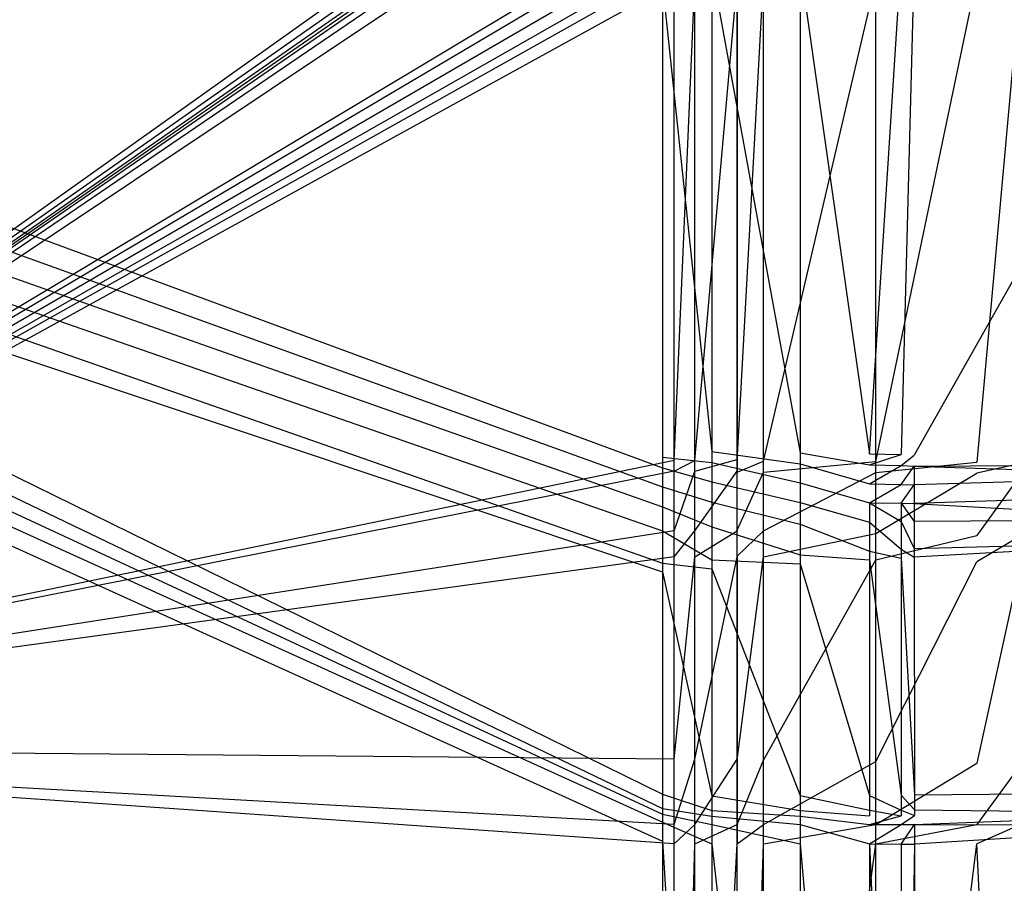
# Model space of a CAD drawing. Extents: x 0 to 0.86, y -0.605 to 0.
# Tile 23 of 33: x 0.546 to 0.702, y -0.314 to -0.177. Entities that reach past the tile are written whole.
import ezdxf

# ---------------------------------------------------------------- set-up
doc = ezdxf.new("R2010")
doc.units = 0
doc.layers.add('L3_BECKEN_N_692210__0___REPLACE', color=7, linetype='CONTINUOUS')

msp = doc.modelspace()

# ---------------------------------------------------------------- linework, layer by layer
at = {"layer": 'L3_BECKEN_N_692210__0___REPLACE', "color": 8}
for points, invisible_edges in [([(0.644422, -0.139971), (0.43, -0.2925), (0.215578, -0.139971), (0.644422, -0.139971)], 14), ([(0.64698, -0.140268), (0.43, -0.2925), (0.644422, -0.139971), (0.64698, -0.140268)], 14), ([(0.648232, -0.140805), (0.43, -0.2925), (0.64698, -0.140268), (0.648232, -0.140805)], 14), ([(0.64881, -0.14119), (0.43, -0.2925), (0.648232, -0.140805), (0.64881, -0.14119)], 14), ([(0.649179, -0.141744), (0.43, -0.2925), (0.64881, -0.14119), (0.649179, -0.141744)], 14), ([(0.649701, -0.14298), (0.43, -0.2925), (0.649179, -0.141744), (0.649701, -0.14298)], 14), ([(0.65003, -0.145619), (0.43, -0.2925), (0.649701, -0.14298), (0.65003, -0.145619)], 14), ([(0.65003, -0.160495), (0.43, -0.2925), (0.65003, -0.145619), (0.65003, -0.160495)], 14), ([(0.65003, -0.16246), (0.43, -0.2925), (0.65003, -0.160495), (0.65003, -0.16246)], 14), ([(0.65003, -0.16485), (0.43, -0.2925), (0.65003, -0.16246), (0.65003, -0.16485)], 14), ([(0.65003, -0.167241), (0.43, -0.2925), (0.65003, -0.16485), (0.65003, -0.167241)], 14), ([(0.733353, -0.166137, 0.32745), (0.688064, -0.167919, 0.064844), (0.688101, -0.246275, 0.064844), (0.733353, -0.166137, 0.32745)], 14), ([(0.733353, -0.166137, 0.32745), (0.688101, -0.246275, 0.064844), (0.734197, -0.247838, 0.32745), (0.733353, -0.166137, 0.32745)], 14), ([(0.65003, -0.169031), (0.43, -0.2925), (0.65003, -0.167241), (0.65003, -0.169031)], 14), ([(0.67, -0.168677, 0.027934), (0.681, -0.246089, 0.038909), (0.681, -0.168207, 0.038909), (0.67, -0.168677, 0.027934)], 14), ([(0.686, -0.168, 0.052876), (0.681, -0.246089, 0.038909), (0.686, -0.246204, 0.052876), (0.686, -0.168, 0.052876)], 13), ([(0.681, -0.246089, 0.038909), (0.686, -0.168, 0.052876), (0.681, -0.168207, 0.038909), (0.681, -0.246089, 0.038909)], 14), ([(0.688064, -0.167919, 0.064844), (0.686, -0.246204, 0.052876), (0.688101, -0.246275, 0.064844), (0.688064, -0.167919, 0.064844)], 14), ([(0.688064, -0.167919, 0.064844), (0.686, -0.168, 0.052876), (0.686, -0.246204, 0.052876), (0.688064, -0.167919, 0.064844)], 14), ([(0.65003, -0.171468), (0.43, -0.2925), (0.65003, -0.169031), (0.65003, -0.171468)], 14), ([(0.648189, -0.171804, 0.022946), (0.656, -0.245717, 0.022946), (0.656, -0.169281, 0.022946), (0.648189, -0.171804, 0.022946)], 14), ([(0.656, -0.169281, 0.022946), (0.67, -0.24591, 0.027934), (0.67, -0.168677, 0.027934), (0.656, -0.169281, 0.022946)], 14), ([(0.67, -0.24591, 0.027934), (0.656, -0.169281, 0.022946), (0.656, -0.245717, 0.022946), (0.67, -0.24591, 0.027934)], 13), ([(0.681, -0.246089, 0.038909), (0.67, -0.168677, 0.027934), (0.67, -0.24591, 0.027934), (0.681, -0.246089, 0.038909)], 13), ([(0.65003, -0.247159), (0.43, -0.2925), (0.65003, -0.171468), (0.65003, -0.247159)], 14), ([(0.653286, -0.171468), (0.65003, -0.247159), (0.65003, -0.171468), (0.653286, -0.171468)], 13), ([(0.65003, -0.247159), (0.653286, -0.171468), (0.653286, -0.247159), (0.65003, -0.247159)], 14), ([(0.66, -0.171468), (0.653286, -0.247159), (0.653286, -0.171468), (0.66, -0.171468)], 13), ([(0.653286, -0.247159), (0.66, -0.171468), (0.66, -0.246999), (0.653286, -0.247159)], 14), ([(0.66418, -0.171172, 0.016292), (0.66, -0.247235, 0.014965), (0.66, -0.171197, 0.014965), (0.66418, -0.171172, 0.016292)], 13), ([(0.66, -0.247235, 0.014965), (0.66418, -0.171172, 0.016292), (0.66418, -0.247244, 0.016292), (0.66, -0.247235, 0.014965)], 14), ([(0.66, -0.246999), (0.66, -0.171197, 0.014965), (0.66, -0.247235, 0.014965), (0.66, -0.246999)], 13), ([(0.66, -0.171197, 0.014965), (0.66, -0.246999), (0.66, -0.171468), (0.66, -0.171197, 0.014965)], 14), ([(0.682, -0.171068, 0.021948), (0.66418, -0.247244, 0.016292), (0.66418, -0.171172, 0.016292), (0.682, -0.171068, 0.021948)], 13), ([(0.66418, -0.247244, 0.016292), (0.682, -0.171068, 0.021948), (0.682, -0.247284, 0.021948), (0.66418, -0.247244, 0.016292)], 14), ([(0.698, -0.170777, 0.037911), (0.682, -0.247284, 0.021948), (0.682, -0.171068, 0.021948), (0.698, -0.170777, 0.037911)], 13), ([(0.682, -0.247284, 0.021948), (0.698, -0.170777, 0.037911), (0.698, -0.247425, 0.037911), (0.682, -0.247284, 0.021948)], 14), ([(0.698, -0.247425, 0.037911), (0.705, -0.170379, 0.05986), (0.705, -0.247633, 0.05986), (0.698, -0.247425, 0.037911)], 13), ([(0.705, -0.170379, 0.05986), (0.698, -0.247425, 0.037911), (0.698, -0.170777, 0.037911), (0.705, -0.170379, 0.05986)], 14), ([(0.461259, -0.179388, 0.022946), (0.648189, -0.171804, 0.022946), (0.460858, -0.174948, 0.022946), (0.461259, -0.179388, 0.022946)], 13), ([(0.648189, -0.171804, 0.022946), (0.461259, -0.179388, 0.022946), (0.648189, -0.246609, 0.022946), (0.648189, -0.171804, 0.022946)], 14), ([(0.656, -0.245717, 0.022946), (0.648189, -0.171804, 0.022946), (0.648189, -0.246609, 0.022946), (0.656, -0.245717, 0.022946)], 13), ([(0.648189, -0.248311, 0.022946), (0.461259, -0.179388, 0.022946), (0.461024, -0.18384, 0.022946), (0.648189, -0.248311, 0.022946)], 13), ([(0.461259, -0.179388, 0.022946), (0.648189, -0.248311, 0.022946), (0.648189, -0.246609, 0.022946), (0.461259, -0.179388, 0.022946)], 14), ([(0.648189, -0.251294, 0.022946), (0.461024, -0.18384, 0.022946), (0.460158, -0.188214, 0.022946), (0.648189, -0.251294, 0.022946)], 13), ([(0.461024, -0.18384, 0.022946), (0.648189, -0.251294, 0.022946), (0.648189, -0.248311, 0.022946), (0.461024, -0.18384, 0.022946)], 14), ([(0.648189, -0.254458, 0.022946), (0.460158, -0.188214, 0.022946), (0.458678, -0.192419, 0.022946), (0.648189, -0.254458, 0.022946)], 13), ([(0.460158, -0.188214, 0.022946), (0.648189, -0.254458, 0.022946), (0.648189, -0.251294, 0.022946), (0.460158, -0.188214, 0.022946)], 14), ([(0.648189, -0.258284, 0.022946), (0.458678, -0.192419, 0.022946), (0.456614, -0.196372, 0.022946), (0.648189, -0.258284, 0.022946)], 13), ([(0.458678, -0.192419, 0.022946), (0.648189, -0.258284, 0.022946), (0.648189, -0.254458, 0.022946), (0.458678, -0.192419, 0.022946)], 14), ([(0.648189, -0.26343, 0.022946), (0.456614, -0.196372, 0.022946), (0.45401, -0.19999, 0.022946), (0.648189, -0.26343, 0.022946)], 13), ([(0.456614, -0.196372, 0.022946), (0.648189, -0.26343, 0.022946), (0.648189, -0.258284, 0.022946), (0.456614, -0.196372, 0.022946)], 14), ([(0.648189, -0.264796, 0.022946), (0.45401, -0.19999, 0.022946), (0.450916, -0.203201, 0.022946), (0.648189, -0.264796, 0.022946)], 13), ([(0.45401, -0.19999, 0.022946), (0.648189, -0.264796, 0.022946), (0.648189, -0.26343, 0.022946), (0.45401, -0.19999, 0.022946)], 14), ([(0.631308, -0.444523, 0.022946), (0.409997, -0.203964, 0.022946), (0.228692, -0.444523, 0.022946), (0.631308, -0.444523, 0.022946)], 13), ([(0.409997, -0.203964, 0.022946), (0.631308, -0.444523, 0.022946), (0.413616, -0.206569, 0.022946), (0.409997, -0.203964, 0.022946)], 10), ([(0.648189, -0.299994, 0.022946), (0.450916, -0.203201, 0.022946), (0.447398, -0.205939, 0.022946), (0.648189, -0.299994, 0.022946)], 13), ([(0.450916, -0.203201, 0.022946), (0.648189, -0.299994, 0.022946), (0.648189, -0.264796, 0.022946), (0.450916, -0.203201, 0.022946)], 14), ([(0.648189, -0.302278, 0.022946), (0.447398, -0.205939, 0.022946), (0.443525, -0.208148, 0.022946), (0.648189, -0.302278, 0.022946)], 13), ([(0.447398, -0.205939, 0.022946), (0.648189, -0.302278, 0.022946), (0.648189, -0.299994, 0.022946), (0.447398, -0.205939, 0.022946)], 14), ([(0.643171, -0.439505, 0.022946), (0.417568, -0.208632, 0.022946), (0.413616, -0.206569, 0.022946), (0.643171, -0.439505, 0.022946)], 13), ([(0.413616, -0.206569, 0.022946), (0.631308, -0.444523, 0.022946), (0.643171, -0.439505, 0.022946), (0.413616, -0.206569, 0.022946)], 13), ([(0.645614, -0.436248, 0.022946), (0.421773, -0.210112, 0.022946), (0.417568, -0.208632, 0.022946), (0.645614, -0.436248, 0.022946)], 13), ([(0.417568, -0.208632, 0.022946), (0.643171, -0.439505, 0.022946), (0.645614, -0.436248, 0.022946), (0.417568, -0.208632, 0.022946)], 14), ([(0.648189, -0.303166, 0.022946), (0.443525, -0.208148, 0.022946), (0.439377, -0.209784, 0.022946), (0.648189, -0.303166, 0.022946)], 13), ([(0.443525, -0.208148, 0.022946), (0.648189, -0.303166, 0.022946), (0.648189, -0.302278, 0.022946), (0.443525, -0.208148, 0.022946)], 14), ([(0.421773, -0.210112, 0.022946), (0.645614, -0.436248, 0.022946), (0.647322, -0.431976, 0.022946), (0.421773, -0.210112, 0.022946)], 14), ([(0.647322, -0.431976, 0.022946), (0.426147, -0.210978, 0.022946), (0.421773, -0.210112, 0.022946), (0.647322, -0.431976, 0.022946)], 13), ([(0.648189, -0.30444, 0.022946), (0.439377, -0.209784, 0.022946), (0.435039, -0.210813, 0.022946), (0.648189, -0.30444, 0.022946)], 13), ([(0.439377, -0.209784, 0.022946), (0.648189, -0.30444, 0.022946), (0.648189, -0.303166, 0.022946), (0.439377, -0.209784, 0.022946)], 14), ([(0.648189, -0.427642, 0.022946), (0.430599, -0.211213, 0.022946), (0.426147, -0.210978, 0.022946), (0.648189, -0.427642, 0.022946)], 13), ([(0.426147, -0.210978, 0.022946), (0.647322, -0.431976, 0.022946), (0.648189, -0.427642, 0.022946), (0.426147, -0.210978, 0.022946)], 14), ([(0.648189, -0.307462, 0.022946), (0.435039, -0.210813, 0.022946), (0.430599, -0.211213, 0.022946), (0.648189, -0.307462, 0.022946)], 13), ([(0.430599, -0.211213, 0.022946), (0.648189, -0.427642, 0.022946), (0.648189, -0.307462, 0.022946), (0.430599, -0.211213, 0.022946)], 14), ([(0.435039, -0.210813, 0.022946), (0.648189, -0.307462, 0.022946), (0.648189, -0.30444, 0.022946), (0.435039, -0.210813, 0.022946)], 14), ([(0.648189, -0.246609, 0.022946), (0.656, -0.247457, 0.022946), (0.656, -0.245717, 0.022946), (0.648189, -0.246609, 0.022946)], 14), ([(0.656, -0.247457, 0.022946), (0.648189, -0.246609, 0.022946), (0.648189, -0.248311, 0.022946), (0.656, -0.247457, 0.022946)], 13), ([(0.67, -0.24765, 0.027934), (0.656, -0.245717, 0.022946), (0.656, -0.247457, 0.022946), (0.67, -0.24765, 0.027934)], 13), ([(0.656, -0.245717, 0.022946), (0.67, -0.24765, 0.027934), (0.67, -0.24591, 0.027934), (0.656, -0.245717, 0.022946)], 14), ([(0.681, -0.247829, 0.038909), (0.67, -0.24591, 0.027934), (0.67, -0.24765, 0.027934), (0.681, -0.247829, 0.038909)], 13), ([(0.67, -0.24591, 0.027934), (0.681, -0.247829, 0.038909), (0.681, -0.246089, 0.038909), (0.67, -0.24591, 0.027934)], 14), ([(0.681, -0.247829, 0.038909), (0.686, -0.246204, 0.052876), (0.681, -0.246089, 0.038909), (0.681, -0.247829, 0.038909)], 14), ([(0.686, -0.246204, 0.052876), (0.681, -0.247829, 0.038909), (0.686, -0.247944, 0.052876), (0.686, -0.246204, 0.052876)], 13), ([(0.686, -0.247944, 0.052876), (0.688101, -0.246275, 0.064844), (0.686, -0.246204, 0.052876), (0.686, -0.247944, 0.052876)], 14), ([(0.688101, -0.246275, 0.064844), (0.686, -0.247944, 0.052876), (0.688102, -0.248015, 0.064844), (0.688101, -0.246275, 0.064844)], 13), ([(0.688102, -0.248015, 0.064844), (0.734197, -0.247838, 0.32745), (0.688101, -0.246275, 0.064844), (0.688102, -0.248015, 0.064844)], 14), ([(0.65003, -0.248829), (0.43, -0.2925), (0.65003, -0.247159), (0.65003, -0.248829)], 14), ([(0.648189, -0.248311, 0.022946), (0.656, -0.250505, 0.022946), (0.656, -0.247457, 0.022946), (0.648189, -0.248311, 0.022946)], 14), ([(0.653286, -0.247159), (0.65003, -0.248829), (0.65003, -0.247159), (0.653286, -0.247159)], 13), ([(0.65003, -0.248829), (0.653286, -0.247159), (0.653286, -0.248829), (0.65003, -0.248829)], 14), ([(0.66, -0.246999), (0.653286, -0.248829), (0.653286, -0.247159), (0.66, -0.246999)], 13), ([(0.653286, -0.248829), (0.66, -0.246999), (0.66, -0.248829), (0.653286, -0.248829)], 14), ([(0.67, -0.250668, 0.027934), (0.656, -0.247457, 0.022946), (0.656, -0.250505, 0.022946), (0.67, -0.250668, 0.027934)], 13), ([(0.656, -0.247457, 0.022946), (0.67, -0.250668, 0.027934), (0.67, -0.24765, 0.027934), (0.656, -0.247457, 0.022946)], 14), ([(0.66, -0.247235, 0.014965), (0.66, -0.248829), (0.66, -0.246999), (0.66, -0.247235, 0.014965)], 14), ([(0.66418, -0.247244, 0.016292), (0.66, -0.248975, 0.014965), (0.66, -0.247235, 0.014965), (0.66418, -0.247244, 0.016292)], 13), ([(0.66, -0.248829), (0.66, -0.247235, 0.014965), (0.66, -0.248975, 0.014965), (0.66, -0.248829)], 13), ([(0.66, -0.248975, 0.014965), (0.66418, -0.247244, 0.016292), (0.66418, -0.248984, 0.016292), (0.66, -0.248975, 0.014965)], 14), ([(0.682, -0.247284, 0.021948), (0.66418, -0.248984, 0.016292), (0.66418, -0.247244, 0.016292), (0.682, -0.247284, 0.021948)], 13), ([(0.66418, -0.248984, 0.016292), (0.682, -0.247284, 0.021948), (0.682, -0.249024, 0.021948), (0.66418, -0.248984, 0.016292)], 14), ([(0.681, -0.250822, 0.038909), (0.67, -0.24765, 0.027934), (0.67, -0.250668, 0.027934), (0.681, -0.250822, 0.038909)], 13), ([(0.67, -0.24765, 0.027934), (0.681, -0.250822, 0.038909), (0.681, -0.247829, 0.038909), (0.67, -0.24765, 0.027934)], 14), ([(0.681, -0.250822, 0.038909), (0.686, -0.247944, 0.052876), (0.681, -0.247829, 0.038909), (0.681, -0.250822, 0.038909)], 14), ([(0.686, -0.247944, 0.052876), (0.681, -0.250822, 0.038909), (0.686, -0.250925, 0.052876), (0.686, -0.247944, 0.052876)], 13), ([(0.698, -0.247425, 0.037911), (0.682, -0.249024, 0.021948), (0.682, -0.247284, 0.021948), (0.698, -0.247425, 0.037911)], 13), ([(0.682, -0.249024, 0.021948), (0.698, -0.247425, 0.037911), (0.698, -0.249165, 0.037911), (0.682, -0.249024, 0.021948)], 14), ([(0.686, -0.250925, 0.052876), (0.688102, -0.248015, 0.064844), (0.686, -0.247944, 0.052876), (0.686, -0.250925, 0.052876)], 14), ([(0.688102, -0.248015, 0.064844), (0.686, -0.250925, 0.052876), (0.688103, -0.25099, 0.064844), (0.688102, -0.248015, 0.064844)], 13), ([(0.734197, -0.247838, 0.32745), (0.688102, -0.248015, 0.064844), (0.734215, -0.249577, 0.32745), (0.734197, -0.247838, 0.32745)], 13), ([(0.688102, -0.248015, 0.064844), (0.688103, -0.25099, 0.064844), (0.734215, -0.249577, 0.32745), (0.688102, -0.248015, 0.064844)], 14), ([(0.705, -0.247633, 0.05986), (0.698, -0.249165, 0.037911), (0.698, -0.247425, 0.037911), (0.705, -0.247633, 0.05986)], 14), ([(0.698, -0.249165, 0.037911), (0.705, -0.247633, 0.05986), (0.705, -0.249373, 0.05986), (0.698, -0.249165, 0.037911)], 13), ([(0.65003, -0.25828), (0.43, -0.2925), (0.65003, -0.248829), (0.65003, -0.25828)], 14), ([(0.656, -0.250505, 0.022946), (0.648189, -0.248311, 0.022946), (0.648189, -0.251294, 0.022946), (0.656, -0.250505, 0.022946)], 13), ([(0.653286, -0.248829), (0.65003, -0.25828), (0.65003, -0.248829), (0.653286, -0.248829)], 13), ([(0.65003, -0.25828), (0.653286, -0.248829), (0.653286, -0.25828), (0.65003, -0.25828)], 14), ([(0.66, -0.248829), (0.653286, -0.25828), (0.653286, -0.248829), (0.66, -0.248829)], 13), ([(0.653286, -0.25828), (0.66, -0.248829), (0.66, -0.25828), (0.653286, -0.25828)], 14), ([(0.66, -0.248829), (0.66, -0.25816, 0.014965), (0.66, -0.25828), (0.66, -0.248829)], 13), ([(0.66, -0.25816, 0.014965), (0.66, -0.248829), (0.66, -0.248975, 0.014965), (0.66, -0.25816, 0.014965)], 14), ([(0.66418, -0.248984, 0.016292), (0.66, -0.25816, 0.014965), (0.66, -0.248975, 0.014965), (0.66418, -0.248984, 0.016292)], 13), ([(0.66, -0.25816, 0.014965), (0.66418, -0.248984, 0.016292), (0.66418, -0.258268, 0.016292), (0.66, -0.25816, 0.014965)], 14), ([(0.682, -0.249024, 0.021948), (0.66418, -0.258268, 0.016292), (0.66418, -0.248984, 0.016292), (0.682, -0.249024, 0.021948)], 13), ([(0.66418, -0.258268, 0.016292), (0.682, -0.249024, 0.021948), (0.682, -0.258726, 0.021948), (0.66418, -0.258268, 0.016292)], 14), ([(0.698, -0.249165, 0.037911), (0.682, -0.258726, 0.021948), (0.682, -0.249024, 0.021948), (0.698, -0.249165, 0.037911)], 13), ([(0.682, -0.258726, 0.021948), (0.698, -0.249165, 0.037911), (0.698, -0.25905, 0.037911), (0.682, -0.258726, 0.021948)], 14), ([(0.734215, -0.249577, 0.32745), (0.688103, -0.25099, 0.064844), (0.734245, -0.252424, 0.32745), (0.734215, -0.249577, 0.32745)], 14), ([(0.705, -0.249373, 0.05986), (0.698, -0.25905, 0.037911), (0.698, -0.249165, 0.037911), (0.705, -0.249373, 0.05986)], 14), ([(0.698, -0.25905, 0.037911), (0.705, -0.249373, 0.05986), (0.705, -0.259073, 0.05986), (0.698, -0.25905, 0.037911)], 13), ([(0.648189, -0.251294, 0.022946), (0.656, -0.253737, 0.022946), (0.656, -0.250505, 0.022946), (0.648189, -0.251294, 0.022946)], 14), ([(0.656, -0.253737, 0.022946), (0.648189, -0.251294, 0.022946), (0.648189, -0.254458, 0.022946), (0.656, -0.253737, 0.022946)], 13), ([(0.67, -0.253784, 0.027934), (0.656, -0.250505, 0.022946), (0.656, -0.253737, 0.022946), (0.67, -0.253784, 0.027934)], 13), ([(0.656, -0.250505, 0.022946), (0.67, -0.253784, 0.027934), (0.67, -0.250668, 0.027934), (0.656, -0.250505, 0.022946)], 14), ([(0.681, -0.253843, 0.038909), (0.67, -0.250668, 0.027934), (0.67, -0.253784, 0.027934), (0.681, -0.253843, 0.038909)], 13), ([(0.67, -0.250668, 0.027934), (0.681, -0.253843, 0.038909), (0.681, -0.250822, 0.038909), (0.67, -0.250668, 0.027934)], 14), ([(0.681, -0.253843, 0.038909), (0.686, -0.250925, 0.052876), (0.681, -0.250822, 0.038909), (0.681, -0.253843, 0.038909)], 14), ([(0.686, -0.250925, 0.052876), (0.681, -0.253843, 0.038909), (0.686, -0.253898, 0.052876), (0.686, -0.250925, 0.052876)], 13), ([(0.686, -0.253898, 0.052876), (0.688103, -0.25099, 0.064844), (0.686, -0.250925, 0.052876), (0.686, -0.253898, 0.052876)], 14), ([(0.688103, -0.25099, 0.064844), (0.686, -0.253898, 0.052876), (0.688104, -0.253941, 0.064844), (0.688103, -0.25099, 0.064844)], 13), ([(0.688103, -0.25099, 0.064844), (0.688104, -0.253941, 0.064844), (0.734245, -0.252424, 0.32745), (0.688103, -0.25099, 0.064844)], 14), ([(0.734245, -0.252424, 0.32745), (0.688104, -0.253941, 0.064844), (0.73427, -0.25488, 0.32745), (0.734245, -0.252424, 0.32745)], 14), ([(0.648189, -0.254458, 0.022946), (0.656, -0.257647, 0.022946), (0.656, -0.253737, 0.022946), (0.648189, -0.254458, 0.022946)], 14), ([(0.67, -0.257217, 0.027934), (0.656, -0.253737, 0.022946), (0.656, -0.257647, 0.022946), (0.67, -0.257217, 0.027934)], 13), ([(0.656, -0.253737, 0.022946), (0.67, -0.257217, 0.027934), (0.67, -0.253784, 0.027934), (0.656, -0.253737, 0.022946)], 14), ([(0.681, -0.256912, 0.038909), (0.67, -0.253784, 0.027934), (0.67, -0.257217, 0.027934), (0.681, -0.256912, 0.038909)], 13), ([(0.67, -0.253784, 0.027934), (0.681, -0.256912, 0.038909), (0.681, -0.253843, 0.038909), (0.67, -0.253784, 0.027934)], 14), ([(0.686, -0.256815, 0.052876), (0.681, -0.253843, 0.038909), (0.681, -0.256912, 0.038909), (0.686, -0.256815, 0.052876)], 13), ([(0.681, -0.253843, 0.038909), (0.686, -0.256815, 0.052876), (0.686, -0.253898, 0.052876), (0.681, -0.253843, 0.038909)], 14), ([(0.688105, -0.256803, 0.064844), (0.686, -0.253898, 0.052876), (0.686, -0.256815, 0.052876), (0.688105, -0.256803, 0.064844)], 13), ([(0.686, -0.253898, 0.052876), (0.688105, -0.256803, 0.064844), (0.688104, -0.253941, 0.064844), (0.686, -0.253898, 0.052876)], 14), ([(0.688104, -0.253941, 0.064844), (0.688105, -0.256803, 0.064844), (0.734287, -0.256532, 0.32745), (0.688104, -0.253941, 0.064844)], 14), ([(0.688104, -0.253941, 0.064844), (0.734287, -0.256532, 0.32745), (0.73427, -0.25488, 0.32745), (0.688104, -0.253941, 0.064844)], 14), ([(0.656, -0.257647, 0.022946), (0.648189, -0.254458, 0.022946), (0.648189, -0.258284, 0.022946), (0.656, -0.257647, 0.022946)], 13), ([(0.656, -0.257647, 0.022946), (0.67, -0.262109, 0.027934), (0.67, -0.257217, 0.027934), (0.656, -0.257647, 0.022946)], 14), ([(0.67, -0.257217, 0.027934), (0.681, -0.261483, 0.038909), (0.681, -0.256912, 0.038909), (0.67, -0.257217, 0.027934)], 14), ([(0.681, -0.261483, 0.038909), (0.67, -0.257217, 0.027934), (0.67, -0.262109, 0.027934), (0.681, -0.261483, 0.038909)], 13), ([(0.681, -0.256912, 0.038909), (0.686, -0.261198, 0.052876), (0.686, -0.256815, 0.052876), (0.681, -0.256912, 0.038909)], 14), ([(0.686, -0.261198, 0.052876), (0.681, -0.256912, 0.038909), (0.681, -0.261483, 0.038909), (0.686, -0.261198, 0.052876)], 13), ([(0.686, -0.256815, 0.052876), (0.688105, -0.261077, 0.064844), (0.688105, -0.256803, 0.064844), (0.686, -0.256815, 0.052876)], 14), ([(0.688105, -0.261077, 0.064844), (0.686, -0.256815, 0.052876), (0.686, -0.261198, 0.052876), (0.688105, -0.261077, 0.064844)], 13), ([(0.734287, -0.256532, 0.32745), (0.688105, -0.256803, 0.064844), (0.734306, -0.258438, 0.32745), (0.734287, -0.256532, 0.32745)], 14), ([(0.688105, -0.256803, 0.064844), (0.688105, -0.261077, 0.064844), (0.734306, -0.258438, 0.32745), (0.688105, -0.256803, 0.064844)], 14), ([(0.65003, -0.262432), (0.43, -0.2925), (0.65003, -0.25828), (0.65003, -0.262432)], 14), ([(0.648189, -0.258284, 0.022946), (0.656, -0.262905, 0.022946), (0.656, -0.257647, 0.022946), (0.648189, -0.258284, 0.022946)], 14), ([(0.656, -0.262905, 0.022946), (0.648189, -0.258284, 0.022946), (0.648189, -0.26343, 0.022946), (0.656, -0.262905, 0.022946)], 13), ([(0.653286, -0.25828), (0.65003, -0.262432), (0.65003, -0.25828), (0.653286, -0.25828)], 13), ([(0.65003, -0.262432), (0.653286, -0.25828), (0.653286, -0.262432), (0.65003, -0.262432)], 14), ([(0.66, -0.25828), (0.653286, -0.262432), (0.653286, -0.25828), (0.66, -0.25828)], 13), ([(0.653286, -0.262432), (0.66, -0.25828), (0.66, -0.262432), (0.653286, -0.262432)], 14), ([(0.67, -0.262109, 0.027934), (0.656, -0.257647, 0.022946), (0.656, -0.262905, 0.022946), (0.67, -0.262109, 0.027934)], 13), ([(0.66, -0.262313, 0.014965), (0.66, -0.25828), (0.66, -0.25816, 0.014965), (0.66, -0.262313, 0.014965)], 14), ([(0.66418, -0.258268, 0.016292), (0.66, -0.262313, 0.014965), (0.66, -0.25816, 0.014965), (0.66418, -0.258268, 0.016292)], 13), ([(0.66, -0.262313, 0.014965), (0.66418, -0.258268, 0.016292), (0.66418, -0.26242, 0.016292), (0.66, -0.262313, 0.014965)], 14), ([(0.66, -0.25828), (0.66, -0.262313, 0.014965), (0.66, -0.262432), (0.66, -0.25828)], 13), ([(0.682, -0.258726, 0.021948), (0.66418, -0.26242, 0.016292), (0.66418, -0.258268, 0.016292), (0.682, -0.258726, 0.021948)], 13), ([(0.66418, -0.26242, 0.016292), (0.682, -0.258726, 0.021948), (0.682, -0.262879, 0.021948), (0.66418, -0.26242, 0.016292)], 14), ([(0.698, -0.25905, 0.037911), (0.682, -0.262879, 0.021948), (0.682, -0.258726, 0.021948), (0.698, -0.25905, 0.037911)], 13), ([(0.682, -0.262879, 0.021948), (0.698, -0.25905, 0.037911), (0.698, -0.263203, 0.037911), (0.682, -0.262879, 0.021948)], 14), ([(0.688105, -0.261077, 0.064844), (0.73432, -0.259834, 0.32745), (0.734306, -0.258438, 0.32745), (0.688105, -0.261077, 0.064844)], 14), ([(0.705, -0.259073, 0.05986), (0.698, -0.263203, 0.037911), (0.698, -0.25905, 0.037911), (0.705, -0.259073, 0.05986)], 14), ([(0.698, -0.263203, 0.037911), (0.705, -0.259073, 0.05986), (0.705, -0.263225, 0.05986), (0.698, -0.263203, 0.037911)], 13), ([(0.73432, -0.259834, 0.32745), (0.688105, -0.261077, 0.064844), (0.688106, -0.262473, 0.064844), (0.73432, -0.259834, 0.32745)], 13), ([(0.73432, -0.259834, 0.32745), (0.688106, -0.262473, 0.064844), (0.734734, -0.299802, 0.32745), (0.73432, -0.259834, 0.32745)], 14), ([(0.656, -0.262905, 0.022946), (0.67, -0.263504, 0.027934), (0.67, -0.262109, 0.027934), (0.656, -0.262905, 0.022946)], 14), ([(0.67, -0.262109, 0.027934), (0.681, -0.262878, 0.038909), (0.681, -0.261483, 0.038909), (0.67, -0.262109, 0.027934)], 14), ([(0.681, -0.262878, 0.038909), (0.67, -0.262109, 0.027934), (0.67, -0.263504, 0.027934), (0.681, -0.262878, 0.038909)], 13), ([(0.681, -0.261483, 0.038909), (0.686, -0.262593, 0.052876), (0.686, -0.261198, 0.052876), (0.681, -0.261483, 0.038909)], 14), ([(0.686, -0.262593, 0.052876), (0.681, -0.261483, 0.038909), (0.681, -0.262878, 0.038909), (0.686, -0.262593, 0.052876)], 13), ([(0.686, -0.261198, 0.052876), (0.688106, -0.262473, 0.064844), (0.688105, -0.261077, 0.064844), (0.686, -0.261198, 0.052876)], 14), ([(0.688106, -0.262473, 0.064844), (0.686, -0.261198, 0.052876), (0.686, -0.262593, 0.052876), (0.688106, -0.262473, 0.064844)], 13), ([(0.65003, -0.294478), (0.43, -0.2925), (0.65003, -0.262432), (0.65003, -0.294478)], 14), ([(0.648189, -0.26343, 0.022946), (0.656, -0.264301, 0.022946), (0.656, -0.262905, 0.022946), (0.648189, -0.26343, 0.022946)], 14), ([(0.656, -0.264301, 0.022946), (0.648189, -0.26343, 0.022946), (0.648189, -0.264796, 0.022946), (0.656, -0.264301, 0.022946)], 13), ([(0.653286, -0.262432), (0.65003, -0.294478), (0.65003, -0.262432), (0.653286, -0.262432)], 13), ([(0.65003, -0.294478), (0.653286, -0.262432), (0.653286, -0.294478), (0.65003, -0.294478)], 14), ([(0.66, -0.262432), (0.653286, -0.294478), (0.653286, -0.262432), (0.66, -0.262432)], 13), ([(0.653286, -0.294478), (0.66, -0.262432), (0.66, -0.294478), (0.653286, -0.294478)], 14), ([(0.67, -0.263504, 0.027934), (0.656, -0.262905, 0.022946), (0.656, -0.264301, 0.022946), (0.67, -0.263504, 0.027934)], 13), ([(0.656, -0.264301, 0.022946), (0.67, -0.300243, 0.027934), (0.67, -0.263504, 0.027934), (0.656, -0.264301, 0.022946)], 14), ([(0.66, -0.294478), (0.66, -0.262313, 0.014965), (0.66, -0.294555, 0.014965), (0.66, -0.294478)], 13), ([(0.66, -0.262313, 0.014965), (0.66, -0.294478), (0.66, -0.262432), (0.66, -0.262313, 0.014965)], 14), ([(0.66418, -0.26242, 0.016292), (0.66, -0.294555, 0.014965), (0.66, -0.262313, 0.014965), (0.66418, -0.26242, 0.016292)], 13), ([(0.66, -0.294555, 0.014965), (0.66418, -0.26242, 0.016292), (0.66418, -0.294611, 0.016292), (0.66, -0.294555, 0.014965)], 14), ([(0.682, -0.262879, 0.021948), (0.66418, -0.294611, 0.016292), (0.66418, -0.26242, 0.016292), (0.682, -0.262879, 0.021948)], 13), ([(0.66418, -0.294611, 0.016292), (0.682, -0.262879, 0.021948), (0.682, -0.294853, 0.021948), (0.66418, -0.294611, 0.016292)], 14), ([(0.67, -0.263504, 0.027934), (0.681, -0.300216, 0.038909), (0.681, -0.262878, 0.038909), (0.67, -0.263504, 0.027934)], 14), ([(0.681, -0.300216, 0.038909), (0.67, -0.263504, 0.027934), (0.67, -0.300243, 0.027934), (0.681, -0.300216, 0.038909)], 13), ([(0.681, -0.262878, 0.038909), (0.686, -0.300193, 0.052876), (0.686, -0.262593, 0.052876), (0.681, -0.262878, 0.038909)], 14), ([(0.686, -0.300193, 0.052876), (0.681, -0.262878, 0.038909), (0.681, -0.300216, 0.038909), (0.686, -0.300193, 0.052876)], 13), ([(0.698, -0.263203, 0.037911), (0.682, -0.294853, 0.021948), (0.682, -0.262879, 0.021948), (0.698, -0.263203, 0.037911)], 13), ([(0.682, -0.294853, 0.021948), (0.698, -0.263203, 0.037911), (0.698, -0.295125, 0.037911), (0.682, -0.294853, 0.021948)], 14), ([(0.686, -0.262593, 0.052876), (0.688124, -0.300176, 0.064844), (0.688106, -0.262473, 0.064844), (0.686, -0.262593, 0.052876)], 14), ([(0.688124, -0.300176, 0.064844), (0.686, -0.262593, 0.052876), (0.686, -0.300193, 0.052876), (0.688124, -0.300176, 0.064844)], 13), ([(0.688106, -0.262473, 0.064844), (0.688124, -0.300176, 0.064844), (0.734734, -0.299802, 0.32745), (0.688106, -0.262473, 0.064844)], 14), ([(0.705, -0.263225, 0.05986), (0.698, -0.295125, 0.037911), (0.698, -0.263203, 0.037911), (0.705, -0.263225, 0.05986)], 14), ([(0.698, -0.295125, 0.037911), (0.705, -0.263225, 0.05986), (0.705, -0.29532, 0.05986), (0.698, -0.295125, 0.037911)], 13), ([(0.648189, -0.264796, 0.022946), (0.656, -0.300266, 0.022946), (0.656, -0.264301, 0.022946), (0.648189, -0.264796, 0.022946)], 14), ([(0.656, -0.300266, 0.022946), (0.648189, -0.264796, 0.022946), (0.648189, -0.299994, 0.022946), (0.656, -0.300266, 0.022946)], 13), ([(0.67, -0.300243, 0.027934), (0.656, -0.264301, 0.022946), (0.656, -0.300266, 0.022946), (0.67, -0.300243, 0.027934)], 13), ([(0.644427, -0.44503), (0.215573, -0.44503), (0.43, -0.2925), (0.644427, -0.44503)], 14), ([(0.649157, -0.443289), (0.64881, -0.44381), (0.43, -0.2925), (0.649157, -0.443289)], 14), ([(0.64881, -0.44381), (0.648337, -0.444126), (0.43, -0.2925), (0.64881, -0.44381)], 14), ([(0.648337, -0.444126), (0.646741, -0.444762), (0.43, -0.2925), (0.648337, -0.444126)], 14), ([(0.646741, -0.444762), (0.644427, -0.44503), (0.43, -0.2925), (0.646741, -0.444762)], 14), ([(0.65003, -0.439371), (0.6497, -0.441974), (0.43, -0.2925), (0.65003, -0.439371)], 14), ([(0.6497, -0.441974), (0.649157, -0.443289), (0.43, -0.2925), (0.6497, -0.441974)], 14), ([(0.65003, -0.439371), (0.43, -0.2925), (0.65003, -0.307884), (0.65003, -0.439371)], 14), ([(0.65003, -0.304796), (0.43, -0.2925), (0.65003, -0.294478), (0.65003, -0.304796)], 14), ([(0.65003, -0.307884), (0.43, -0.2925), (0.65003, -0.304796), (0.65003, -0.307884)], 14), ([(0.653286, -0.294478), (0.65003, -0.304796), (0.65003, -0.294478), (0.653286, -0.294478)], 13), ([(0.65003, -0.304796), (0.653286, -0.294478), (0.653286, -0.304796), (0.65003, -0.304796)], 14), ([(0.66, -0.294478), (0.653286, -0.304796), (0.653286, -0.294478), (0.66, -0.294478)], 13), ([(0.653286, -0.304796), (0.66, -0.294478), (0.66, -0.304796), (0.653286, -0.304796)], 14), ([(0.66, -0.294555, 0.014965), (0.66, -0.304796), (0.66, -0.294478), (0.66, -0.294555, 0.014965)], 14), ([(0.66, -0.304796), (0.66, -0.294555, 0.014965), (0.66, -0.304805, 0.014965), (0.66, -0.304796)], 13), ([(0.66418, -0.294611, 0.016292), (0.66, -0.304805, 0.014965), (0.66, -0.294555, 0.014965), (0.66418, -0.294611, 0.016292)], 13), ([(0.66, -0.304805, 0.014965), (0.66418, -0.294611, 0.016292), (0.66418, -0.304806, 0.016292), (0.66, -0.304805, 0.014965)], 14), ([(0.682, -0.294853, 0.021948), (0.66418, -0.304806, 0.016292), (0.66418, -0.294611, 0.016292), (0.682, -0.294853, 0.021948)], 13), ([(0.66418, -0.304806, 0.016292), (0.682, -0.294853, 0.021948), (0.682, -0.304809, 0.021948), (0.66418, -0.304806, 0.016292)], 14), ([(0.698, -0.295125, 0.037911), (0.682, -0.304809, 0.021948), (0.682, -0.294853, 0.021948), (0.698, -0.295125, 0.037911)], 13), ([(0.682, -0.304809, 0.021948), (0.698, -0.295125, 0.037911), (0.698, -0.304818, 0.037911), (0.682, -0.304809, 0.021948)], 14), ([(0.705, -0.29532, 0.05986), (0.698, -0.304818, 0.037911), (0.698, -0.295125, 0.037911), (0.705, -0.29532, 0.05986)], 14), ([(0.698, -0.304818, 0.037911), (0.705, -0.29532, 0.05986), (0.705, -0.304831, 0.05986), (0.698, -0.304818, 0.037911)], 13), ([(0.656, -0.302601, 0.022946), (0.648189, -0.299994, 0.022946), (0.648189, -0.302278, 0.022946), (0.656, -0.302601, 0.022946)], 13), ([(0.648189, -0.299994, 0.022946), (0.656, -0.302601, 0.022946), (0.656, -0.300266, 0.022946), (0.648189, -0.299994, 0.022946)], 14), ([(0.656, -0.300266, 0.022946), (0.67, -0.302577, 0.027934), (0.67, -0.300243, 0.027934), (0.656, -0.300266, 0.022946)], 14), ([(0.67, -0.302577, 0.027934), (0.656, -0.300266, 0.022946), (0.656, -0.302601, 0.022946), (0.67, -0.302577, 0.027934)], 13), ([(0.67, -0.300243, 0.027934), (0.681, -0.30255, 0.038909), (0.681, -0.300216, 0.038909), (0.67, -0.300243, 0.027934)], 14), ([(0.681, -0.30255, 0.038909), (0.67, -0.300243, 0.027934), (0.67, -0.302577, 0.027934), (0.681, -0.30255, 0.038909)], 13), ([(0.681, -0.300216, 0.038909), (0.686, -0.302527, 0.052876), (0.686, -0.300193, 0.052876), (0.681, -0.300216, 0.038909)], 14), ([(0.686, -0.302527, 0.052876), (0.681, -0.300216, 0.038909), (0.681, -0.30255, 0.038909), (0.686, -0.302527, 0.052876)], 13), ([(0.686, -0.300193, 0.052876), (0.688125, -0.30251, 0.064844), (0.688124, -0.300176, 0.064844), (0.686, -0.300193, 0.052876)], 14), ([(0.688125, -0.30251, 0.064844), (0.686, -0.300193, 0.052876), (0.686, -0.302527, 0.052876), (0.688125, -0.30251, 0.064844)], 13), ([(0.734734, -0.299802, 0.32745), (0.688124, -0.300176, 0.064844), (0.734758, -0.302137, 0.32745), (0.734734, -0.299802, 0.32745)], 14), ([(0.688124, -0.300176, 0.064844), (0.688125, -0.30251, 0.064844), (0.734758, -0.302137, 0.32745), (0.688124, -0.300176, 0.064844)], 14), ([(0.656, -0.303508, 0.022946), (0.648189, -0.302278, 0.022946), (0.648189, -0.303166, 0.022946), (0.656, -0.303508, 0.022946)], 13), ([(0.648189, -0.302278, 0.022946), (0.656, -0.303508, 0.022946), (0.656, -0.302601, 0.022946), (0.648189, -0.302278, 0.022946)], 14), ([(0.656, -0.302601, 0.022946), (0.67, -0.303484, 0.027934), (0.67, -0.302577, 0.027934), (0.656, -0.302601, 0.022946)], 14), ([(0.67, -0.303484, 0.027934), (0.656, -0.302601, 0.022946), (0.656, -0.303508, 0.022946), (0.67, -0.303484, 0.027934)], 13), ([(0.67, -0.302577, 0.027934), (0.681, -0.303457, 0.038909), (0.681, -0.30255, 0.038909), (0.67, -0.302577, 0.027934)], 14), ([(0.681, -0.303457, 0.038909), (0.67, -0.302577, 0.027934), (0.67, -0.303484, 0.027934), (0.681, -0.303457, 0.038909)], 13), ([(0.681, -0.30255, 0.038909), (0.686, -0.303434, 0.052876), (0.686, -0.302527, 0.052876), (0.681, -0.30255, 0.038909)], 14), ([(0.686, -0.303434, 0.052876), (0.681, -0.30255, 0.038909), (0.681, -0.303457, 0.038909), (0.686, -0.303434, 0.052876)], 13), ([(0.686, -0.302527, 0.052876), (0.688126, -0.303417, 0.064844), (0.688125, -0.30251, 0.064844), (0.686, -0.302527, 0.052876)], 14), ([(0.688126, -0.303417, 0.064844), (0.686, -0.302527, 0.052876), (0.686, -0.303434, 0.052876), (0.688126, -0.303417, 0.064844)], 13), ([(0.688125, -0.30251, 0.064844), (0.734767, -0.303044, 0.32745), (0.734758, -0.302137, 0.32745), (0.688125, -0.30251, 0.064844)], 14), ([(0.734767, -0.303044, 0.32745), (0.688125, -0.30251, 0.064844), (0.688126, -0.303417, 0.064844), (0.734767, -0.303044, 0.32745)], 13), ([(0.656, -0.30481, 0.022946), (0.648189, -0.303166, 0.022946), (0.648189, -0.30444, 0.022946), (0.656, -0.30481, 0.022946)], 13), ([(0.648189, -0.303166, 0.022946), (0.656, -0.30481, 0.022946), (0.656, -0.303508, 0.022946), (0.648189, -0.303166, 0.022946)], 14), ([(0.656, -0.303508, 0.022946), (0.67, -0.304813, 0.027934), (0.67, -0.303484, 0.027934), (0.656, -0.303508, 0.022946)], 14), ([(0.67, -0.304813, 0.027934), (0.656, -0.303508, 0.022946), (0.656, -0.30481, 0.022946), (0.67, -0.304813, 0.027934)], 13), ([(0.67, -0.303484, 0.027934), (0.681, -0.304819, 0.038909), (0.681, -0.303457, 0.038909), (0.67, -0.303484, 0.027934)], 14), ([(0.681, -0.304819, 0.038909), (0.67, -0.303484, 0.027934), (0.67, -0.304813, 0.027934), (0.681, -0.304819, 0.038909)], 13), ([(0.686, -0.303434, 0.052876), (0.681, -0.304819, 0.038909), (0.686, -0.304827, 0.052876), (0.686, -0.303434, 0.052876)], 13), ([(0.681, -0.304819, 0.038909), (0.686, -0.303434, 0.052876), (0.681, -0.303457, 0.038909), (0.681, -0.304819, 0.038909)], 14), ([(0.688126, -0.303417, 0.064844), (0.686, -0.304827, 0.052876), (0.688127, -0.304834, 0.064844), (0.688126, -0.303417, 0.064844)], 13), ([(0.686, -0.304827, 0.052876), (0.688126, -0.303417, 0.064844), (0.686, -0.303434, 0.052876), (0.686, -0.304827, 0.052876)], 14), ([(0.688127, -0.304834, 0.064844), (0.734767, -0.303044, 0.32745), (0.688126, -0.303417, 0.064844), (0.688127, -0.304834, 0.064844)], 14), ([(0.734767, -0.303044, 0.32745), (0.688127, -0.304834, 0.064844), (0.734787, -0.304987, 0.32745), (0.734767, -0.303044, 0.32745)], 13), ([(0.656, -0.307897, 0.022946), (0.648189, -0.30444, 0.022946), (0.648189, -0.307462, 0.022946), (0.656, -0.307897, 0.022946)], 13), ([(0.648189, -0.30444, 0.022946), (0.656, -0.307897, 0.022946), (0.656, -0.30481, 0.022946), (0.648189, -0.30444, 0.022946)], 14), ([(0.653286, -0.304796), (0.65003, -0.307884), (0.65003, -0.304796), (0.653286, -0.304796)], 13), ([(0.65003, -0.307884), (0.653286, -0.304796), (0.653286, -0.307884), (0.65003, -0.307884)], 14), ([(0.66, -0.304796), (0.653286, -0.307884), (0.653286, -0.304796), (0.66, -0.304796)], 13), ([(0.653286, -0.307884), (0.66, -0.304796), (0.66, -0.307884), (0.653286, -0.307884)], 14), ([(0.67, -0.3079, 0.027934), (0.656, -0.30481, 0.022946), (0.656, -0.307897, 0.022946), (0.67, -0.3079, 0.027934)], 13), ([(0.656, -0.30481, 0.022946), (0.67, -0.3079, 0.027934), (0.67, -0.304813, 0.027934), (0.656, -0.30481, 0.022946)], 14), ([(0.66, -0.304805, 0.014965), (0.66, -0.307884), (0.66, -0.304796), (0.66, -0.304805, 0.014965)], 14), ([(0.66, -0.307884), (0.66, -0.304805, 0.014965), (0.66, -0.307892, 0.014965), (0.66, -0.307884)], 13), ([(0.66418, -0.304806, 0.016292), (0.66, -0.307892, 0.014965), (0.66, -0.304805, 0.014965), (0.66418, -0.304806, 0.016292)], 13), ([(0.66, -0.307892, 0.014965), (0.66418, -0.304806, 0.016292), (0.66418, -0.307893, 0.016292), (0.66, -0.307892, 0.014965)], 14), ([(0.682, -0.304809, 0.021948), (0.66418, -0.307893, 0.016292), (0.66418, -0.304806, 0.016292), (0.682, -0.304809, 0.021948)], 13), ([(0.66418, -0.307893, 0.016292), (0.682, -0.304809, 0.021948), (0.682, -0.307897, 0.021948), (0.66418, -0.307893, 0.016292)], 14), ([(0.681, -0.307906, 0.038909), (0.67, -0.304813, 0.027934), (0.67, -0.3079, 0.027934), (0.681, -0.307906, 0.038909)], 13), ([(0.67, -0.304813, 0.027934), (0.681, -0.307906, 0.038909), (0.681, -0.304819, 0.038909), (0.67, -0.304813, 0.027934)], 14), ([(0.681, -0.307906, 0.038909), (0.686, -0.304827, 0.052876), (0.681, -0.304819, 0.038909), (0.681, -0.307906, 0.038909)], 14), ([(0.686, -0.304827, 0.052876), (0.681, -0.307906, 0.038909), (0.686, -0.307915, 0.052876), (0.686, -0.304827, 0.052876)], 13), ([(0.698, -0.304818, 0.037911), (0.682, -0.307897, 0.021948), (0.682, -0.304809, 0.021948), (0.698, -0.304818, 0.037911)], 13), ([(0.682, -0.307897, 0.021948), (0.698, -0.304818, 0.037911), (0.698, -0.307906, 0.037911), (0.682, -0.307897, 0.021948)], 14), ([(0.686, -0.307915, 0.052876), (0.688127, -0.304834, 0.064844), (0.686, -0.304827, 0.052876), (0.686, -0.307915, 0.052876)], 14), ([(0.688127, -0.304834, 0.064844), (0.686, -0.307915, 0.052876), (0.688128, -0.307922, 0.064844), (0.688127, -0.304834, 0.064844)], 13), ([(0.688127, -0.304834, 0.064844), (0.688128, -0.307922, 0.064844), (0.734787, -0.304987, 0.32745), (0.688127, -0.304834, 0.064844)], 14), ([(0.734787, -0.304987, 0.32745), (0.688128, -0.307922, 0.064844), (0.734819, -0.308075, 0.32745), (0.734787, -0.304987, 0.32745)], 14), ([(0.705, -0.304831, 0.05986), (0.698, -0.307906, 0.037911), (0.698, -0.304818, 0.037911), (0.705, -0.304831, 0.05986)], 14), ([(0.698, -0.307906, 0.037911), (0.705, -0.304831, 0.05986), (0.705, -0.307919, 0.05986), (0.698, -0.307906, 0.037911)], 13), ([(0.656, -0.431, 0.022946), (0.648189, -0.307462, 0.022946), (0.648189, -0.427642, 0.022946), (0.656, -0.431, 0.022946)], 13), ([(0.648189, -0.307462, 0.022946), (0.656, -0.431, 0.022946), (0.656, -0.307897, 0.022946), (0.648189, -0.307462, 0.022946)], 14), ([(0.653286, -0.307884), (0.65003, -0.439371), (0.65003, -0.307884), (0.653286, -0.307884)], 13), ([(0.65003, -0.439371), (0.653286, -0.307884), (0.653286, -0.439576), (0.65003, -0.439371)], 14), ([(0.66, -0.307884), (0.653286, -0.439576), (0.653286, -0.307884), (0.66, -0.307884)], 13), ([(0.653286, -0.439576), (0.66, -0.307884), (0.66, -0.44), (0.653286, -0.439576)], 14), ([(0.67, -0.431, 0.027934), (0.656, -0.307897, 0.022946), (0.656, -0.431, 0.022946), (0.67, -0.431, 0.027934)], 13), ([(0.656, -0.307897, 0.022946), (0.67, -0.431, 0.027934), (0.67, -0.3079, 0.027934), (0.656, -0.307897, 0.022946)], 14), ([(0.66, -0.307884), (0.66, -0.44, 0.014965), (0.66, -0.44), (0.66, -0.307884)], 13), ([(0.66, -0.44, 0.014965), (0.66, -0.307884), (0.66, -0.307892, 0.014965), (0.66, -0.44, 0.014965)], 14), ([(0.66418, -0.307893, 0.016292), (0.66, -0.44, 0.014965), (0.66, -0.307892, 0.014965), (0.66418, -0.307893, 0.016292)], 13), ([(0.66, -0.44, 0.014965), (0.66418, -0.307893, 0.016292), (0.66418, -0.44, 0.016292), (0.66, -0.44, 0.014965)], 14), ([(0.682, -0.307897, 0.021948), (0.66418, -0.44, 0.016292), (0.66418, -0.307893, 0.016292), (0.682, -0.307897, 0.021948)], 13), ([(0.66418, -0.44, 0.016292), (0.682, -0.307897, 0.021948), (0.682, -0.44, 0.021948), (0.66418, -0.44, 0.016292)], 14), ([(0.681, -0.431, 0.038909), (0.67, -0.3079, 0.027934), (0.67, -0.431, 0.027934), (0.681, -0.431, 0.038909)], 13), ([(0.67, -0.3079, 0.027934), (0.681, -0.431, 0.038909), (0.681, -0.307906, 0.038909), (0.67, -0.3079, 0.027934)], 14), ([(0.686, -0.431, 0.052876), (0.681, -0.307906, 0.038909), (0.681, -0.431, 0.038909), (0.686, -0.431, 0.052876)], 13), ([(0.681, -0.307906, 0.038909), (0.686, -0.431, 0.052876), (0.686, -0.307915, 0.052876), (0.681, -0.307906, 0.038909)], 14), ([(0.698, -0.307906, 0.037911), (0.682, -0.44, 0.021948), (0.682, -0.307897, 0.021948), (0.698, -0.307906, 0.037911)], 13), ([(0.682, -0.44, 0.021948), (0.698, -0.307906, 0.037911), (0.698, -0.44, 0.037911), (0.682, -0.44, 0.021948)], 14), ([(0.686, -0.307915, 0.052876), (0.686, -0.431, 0.052876), (0.688128, -0.307922, 0.064844), (0.686, -0.307915, 0.052876)], 14), ([(0.688128, -0.307922, 0.064844), (0.686, -0.431, 0.052876), (0.688212, -0.433723, 0.064844), (0.688128, -0.307922, 0.064844)], 14), ([(0.688128, -0.307922, 0.064844), (0.688212, -0.433723, 0.064844), (0.734819, -0.308075, 0.32745), (0.688128, -0.307922, 0.064844)], 14), ([(0.734819, -0.308075, 0.32745), (0.688212, -0.433723, 0.064844), (0.736749, -0.493471, 0.32745), (0.734819, -0.308075, 0.32745)], 14), ([(0.698, -0.307906, 0.037911), (0.705, -0.44, 0.05986), (0.698, -0.44, 0.037911), (0.698, -0.307906, 0.037911)], 13), ([(0.705, -0.44, 0.05986), (0.698, -0.307906, 0.037911), (0.705, -0.307919, 0.05986), (0.705, -0.44, 0.05986)], 14)]:
    msp.add_3dface(points, dxfattribs=dict(at, invisible_edges=invisible_edges))

doc.saveas('drawing.dxf')
